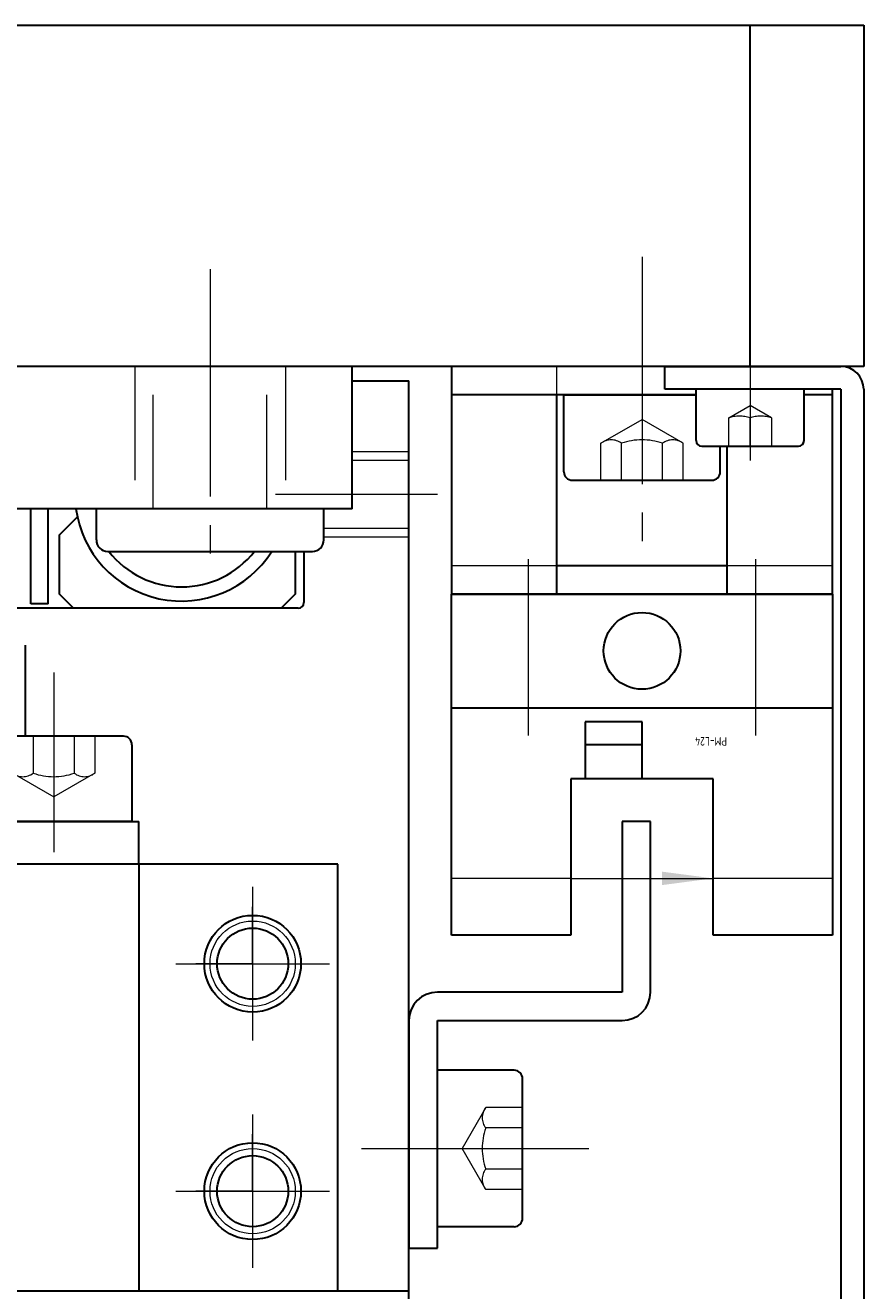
# Model space of a CAD drawing. Header units: millimetres. Extents: x 8809 to 9805, y 1960 to 2646.
# Tile 40 of 48: x 9776 to 9805, y 2279 to 2324. Entities that reach past the tile are written whole.
import ezdxf

# ---------------------------------------------------------------- set-up
doc = ezdxf.new("R2010")
doc.units = ezdxf.units.MM
doc.header["$LTSCALE"] = 0.8
doc.linetypes.add('GEN3', pattern=[6.25, 5, -1.25])
doc.linetypes.add('GEN7', pattern=[13.75, 10, -1.25, 1.25, -1.25])
doc.layers.get('0').update_dxf_attribs({"lineweight": 30})
for name, color, linetype, lineweight in [('3', 6, 'GEN3', 15), ('6', 2, 'Continuous', 15), ('7', 4, 'GEN7', 15)]:
    doc.layers.add(name, color=color, linetype=linetype, lineweight=lineweight)
doc.styles.get("Standard").update_dxf_attribs({"font": 'ISOCP.SHX', "bigfont": 'EXTFONT.SHX'})

# ---------------------------------------------------------------- blocks, each defined once
blk = doc.blocks.new('A$C13216723')
for p, q in [((0, 2.7), (0, 0)), ((5.2, 3), (0.3, 3)), ((5.5, 2.7), (5.5, 0)), ((5.5, 0), (0, 0))]:
    blk.add_line(p, q)
for centre, start, end in [((0.3, 2.7), 90, 180), ((5.2, 2.7), 0, 90)]:
    blk.add_arc(centre, 0.3, start, end)
at = {"layer": '3'}
for p, q in [((1.306, 3), (1.306, 1.7)), ((2.028, 3), (2.028, 1.7)), ((3.472, 3), (3.472, 1.7)), ((4.194, 3), (4.194, 1.7)), ((1.306, 1.7), (2.75, 0.866)), ((4.194, 1.7), (2.75, 0.866))]:
    blk.add_line(p, q, dxfattribs=at)
for centre, radius, start, end in [((1.667, 2.164), 0.588, 232.1211, 307.8789), ((2.75, 3.742), 2.166, 250.5288, 289.4712), ((3.833, 2.164), 0.588, 232.1211, 307.8789)]:
    blk.add_arc(centre, radius, start, end, dxfattribs=at)

msp = doc.modelspace()

# ---------------------------------------------------------------- linework, layer by layer
for p, q in [((9485.1216, 2323.9201), (9805.1216, 2323.9201)), ((9801.1216, 2311.9201), (9801.1216, 2323.9201)), ((9805.1216, 2323.9201), (9805.1216, 2311.9201)), ((9805.1216, 2311.9201), (9485.1216, 2311.9201)), ((9787.1217, 2311.9201), (9747.1217, 2311.9201)), ((9787.1217, 2306.9201), (9787.1217, 2311.9201)), ((9804.0217, 2311.9201), (9790.6217, 2311.9201)), ((9790.6217, 2311.9201), (9790.6217, 2303.9201)), ((9798.1216, 2311.1201), (9798.1216, 2311.9201)), ((9798.1216, 2311.9201), (9804.3216, 2311.9201)), ((9787.1217, 2311.4201), (9789.1217, 2311.4201)), ((9789.1217, 2278.4201), (9789.1217, 2311.4201)), ((9799.2216, 2310.9201), (9790.6217, 2310.9201)), ((9794.3217, 2303.9201), (9794.3217, 2310.9201)), ((9794.5717, 2308.2201), (9794.5717, 2310.9201)), ((9794.5717, 2310.9201), (9799.2216, 2310.9201)), ((9804.3216, 2311.1201), (9798.1216, 2311.1201)), ((9799.2216, 2309.3201), (9799.2216, 2311.1201)), ((9803.0216, 2311.1201), (9799.2216, 2311.1201)), ((9803.0216, 2309.3201), (9803.0216, 2311.1201)), ((9804.0217, 2310.9201), (9803.0216, 2310.9201)), ((9804.0217, 2303.9201), (9804.0217, 2311.1201)), ((9804.3216, 2311.1201), (9804.3216, 2272.7201)), ((9805.1216, 2311.1201), (9805.1216, 2272.7201)), ((9799.4216, 2309.1201), (9802.8216, 2309.1201)), ((9800.0717, 2308.2201), (9800.0717, 2309.1201)), ((9800.3217, 2303.9201), (9800.3217, 2309.1201)), ((9794.8717, 2307.9201), (9799.7717, 2307.9201)), ((9787.1217, 2306.9201), (9747.1217, 2306.9201)), ((9775.8217, 2303.5701), (9775.8217, 2306.9201)), ((9776.4217, 2303.5701), (9776.4217, 2306.9201)), ((9778.1217, 2305.8201), (9778.1217, 2306.9201)), ((9786.1217, 2305.8201), (9786.1217, 2306.9201)), ((9776.8217, 2305.9988), (9777.4554, 2306.6324)), ((9776.8217, 2303.9201), (9776.8217, 2305.9988)), ((9778.5217, 2305.4201), (9785.7217, 2305.4201)), ((9785.1217, 2305.4201), (9785.1217, 2303.9201)), ((9785.4217, 2305.4201), (9785.4217, 2303.6201)), ((9794.3217, 2304.9201), (9800.3217, 2304.9201)), ((9777.3217, 2303.4201), (9776.8217, 2303.9201)), ((9785.1217, 2303.9201), (9784.6217, 2303.4201)), ((9790.6217, 2303.9201), (9804.0217, 2303.9201)), ((9804.0217, 2303.9201), (9790.6217, 2303.9201)), ((9790.6217, 2291.9201), (9790.6217, 2303.9201)), ((9804.0217, 2303.9201), (9804.0217, 2291.9201)), ((9785.2217, 2303.4201), (9749.3217, 2303.4201)), ((9776.4217, 2303.5701), (9775.8217, 2303.5701)), ((9784.6217, 2303.4201), (9777.3217, 2303.4201)), ((9775.6217, 2302.1201), (9775.6217, 2298.9201)), ((9790.6217, 2299.9201), (9804.0217, 2299.9201)), ((9797.3217, 2299.4201), (9795.3217, 2299.4201)), ((9795.3217, 2299.4201), (9795.3217, 2297.4201)), ((9797.3217, 2297.4201), (9797.3217, 2299.4201)), ((9797.3217, 2298.6201), (9795.3217, 2298.6201)), ((9794.8217, 2297.4201), (9794.8217, 2291.9201)), ((9799.8217, 2297.4201), (9794.8217, 2297.4201)), ((9799.8217, 2291.9201), (9799.8217, 2297.4201)), ((9754.6218, 2295.9201), (9779.6218, 2295.9201)), ((9779.6218, 2294.4201), (9779.6218, 2295.9201)), ((9797.6217, 2295.9201), (9796.6217, 2295.9201)), ((9796.6217, 2295.9201), (9796.6217, 2289.92)), ((9797.6217, 2289.92), (9797.6217, 2295.9201)), ((9786.6217, 2294.4201), (9747.6216, 2294.4201)), ((9779.6218, 2294.4201), (9754.6218, 2294.4201)), ((9779.6209, 2294.4201), (9779.6209, 2279.4201)), ((9786.6217, 2279.4201), (9786.6217, 2294.4201)), ((9794.8217, 2291.9201), (9790.6217, 2291.9201)), ((9804.0217, 2291.9201), (9799.8217, 2291.9201)), ((9796.6217, 2289.92), (9790.1217, 2289.92)), ((9789.1217, 2288.92), (9789.1217, 2280.92)), ((9790.1217, 2280.92), (9790.1217, 2288.92)), ((9790.1217, 2288.92), (9796.6217, 2288.92)), ((9789.1217, 2280.92), (9790.1217, 2280.92)), ((9745.1217, 2279.4201), (9789.1217, 2279.4201))]:
    msp.add_line(p, q)
for centre, radius in [((9797.3217, 2301.9201), 1.35), ((9783.6217, 2290.9201), 1.7), ((9783.6217, 2290.9201), 1.25), ((9783.6217, 2282.9201), 1.7), ((9783.6217, 2282.9201), 1.25)]:
    msp.add_circle(centre, radius)
for centre, radius, start, end in [((9804.3216, 2311.1201), 0.8, 0, 90), ((9799.4216, 2309.3201), 0.2, 180, 270), ((9802.8216, 2309.3201), 0.2, 270, 0), ((9794.8717, 2308.2201), 0.3, 180, 270), ((9799.7717, 2308.2201), 0.3, 270, 0), ((9781.1217, 2307.4201), 3.75, 187.66226, 327.76905), ((9778.5217, 2305.8201), 0.4, 180, 270), ((9785.7217, 2305.8201), 0.4, 270, 0), ((9781.1217, 2307.4201), 3.25, 217.97987, 322.02013), ((9785.2217, 2303.6201), 0.2, 270, 0), ((9790.1217, 2288.92), 1, 90, 180), ((9796.6217, 2289.92), 1, 270, 0)]:
    msp.add_arc(centre, radius, start, end)
at = {"layer": '3'}
for p, q in [((9779.4717, 2311.9201), (9779.4717, 2306.9201)), ((9780.1217, 2306.9201), (9780.1217, 2311.9201)), ((9784.1217, 2306.9201), (9784.1217, 2311.9201)), ((9784.7717, 2311.9201), (9784.7717, 2306.9201)), ((9794.3217, 2310.9201), (9794.3217, 2311.9201)), ((9795.878, 2309.2201), (9797.3217, 2310.0536)), ((9798.7655, 2309.2201), (9797.3217, 2310.0536)), ((9795.878, 2307.9201), (9795.878, 2309.2201)), ((9796.5998, 2307.9201), (9796.5998, 2309.2201)), ((9798.0436, 2307.9201), (9798.0436, 2309.2201)), ((9798.7655, 2307.9201), (9798.7655, 2309.2201)), ((9789.1217, 2308.9201), (9787.1217, 2308.9201)), ((9789.1217, 2308.6136), (9787.1217, 2308.6136)), ((9789.1217, 2306.2266), (9786.1217, 2306.2266)), ((9789.1217, 2305.9201), (9786.1217, 2305.9201)), ((9790.6217, 2304.9201), (9794.3217, 2304.9201)), ((9800.3217, 2304.9201), (9804.0217, 2304.9201))]:
    msp.add_line(p, q, dxfattribs=at)
at = {"layer": '3', "ltscale": 3}
for p, q in [((9800.3716, 2310.1201), (9801.1216, 2310.5531)), ((9801.8716, 2310.1201), (9801.1216, 2310.5531)), ((9800.3716, 2309.1201), (9800.3716, 2310.1201)), ((9801.1216, 2309.1201), (9801.1216, 2310.1201)), ((9801.8916, 2309.1201), (9801.8916, 2310.1201))]:
    msp.add_line(p, q, dxfattribs=at)
for centre in [(9800.7466, 2308.876), (9801.4966, 2308.876)]:
    msp.add_arc(centre, 1.2994, 73.22582, 106.77418, dxfattribs=at)
at = {"layer": '3'}
for centre, radius, start, end in [((9796.2389, 2308.7561), 0.5879, 52.12112, 127.87888), ((9797.3217, 2307.1783), 2.1656, 70.52878, 109.47122), ((9798.4045, 2308.7561), 0.5879, 52.12112, 127.87888)]:
    msp.add_arc(centre, radius, start, end, dxfattribs=at)
at = {"layer": '6'}
for p, q in [((9794.8217, 2293.9201), (9790.6217, 2293.9201)), ((9794.8217, 2293.9201), (9799.8217, 2293.9201)), ((9804.0217, 2293.9201), (9799.8217, 2293.9201))]:
    msp.add_line(p, q, dxfattribs=at)
for centre in [(9783.6217, 2290.9201), (9783.6217, 2282.9201)]:
    msp.add_circle(centre, 1.5, dxfattribs=at)
msp.add_solid([(9798.0217, 2293.6831), (9798.0217, 2294.1571), (9799.8217, 2293.9201)], dxfattribs=at)
at = {"layer": '7'}
for p, q in [((9782.1217, 2315.347), (9782.1217, 2304.4201)), ((9797.3217, 2315.7832), (9797.3217, 2305.1119)), ((9790.1217, 2307.4201), (9784.4217, 2307.4201)), ((9793.3217, 2298.9411), (9793.3217, 2305.1481)), ((9801.3217, 2298.9411), (9801.3217, 2305.1481)), ((9776.6218, 2301.1619), (9776.6218, 2294.8374)), ((9783.6217, 2293.6201), (9783.6217, 2288.2201)), ((9783.6217, 2290.9201), (9783.6217, 2292.9201)), ((9780.9217, 2290.9201), (9786.3217, 2290.9201)), ((9783.6217, 2290.9201), (9781.6217, 2290.9201)), ((9783.6217, 2290.9201), (9783.6217, 2288.9201)), ((9783.6217, 2290.9201), (9785.6217, 2290.9201)), ((9783.6217, 2285.6201), (9783.6217, 2280.2201)), ((9783.6217, 2282.9201), (9783.6217, 2284.9201)), ((9787.4472, 2284.42), (9795.9299, 2284.42)), ((9780.9217, 2282.9201), (9786.3217, 2282.9201)), ((9783.6217, 2282.9201), (9781.6217, 2282.9201)), ((9783.6217, 2282.9201), (9783.6217, 2280.9201)), ((9783.6217, 2282.9201), (9785.6217, 2282.9201))]:
    msp.add_line(p, q, dxfattribs=at)
at = {"layer": '7', "ltscale": 5}
msp.add_line((9801.1216, 2312.3205), (9801.1216, 2308.6201), dxfattribs=at)

# ---------------------------------------------------------------- block references
msp.add_blockref('A$C13216723', (9773.8718, 2295.9201))
at = {"rotation": 270}
msp.add_blockref('A$C13216723', (9790.1217, 2287.17), dxfattribs=at)

# ---------------------------------------------------------------- texts
at = {"layer": '6', "width": 0.9}
msp.add_text('PM-L24', height=0.3, rotation=180, dxfattribs=at).set_placement((9800.3103, 2298.8874))

doc.saveas('drawing.dxf')
